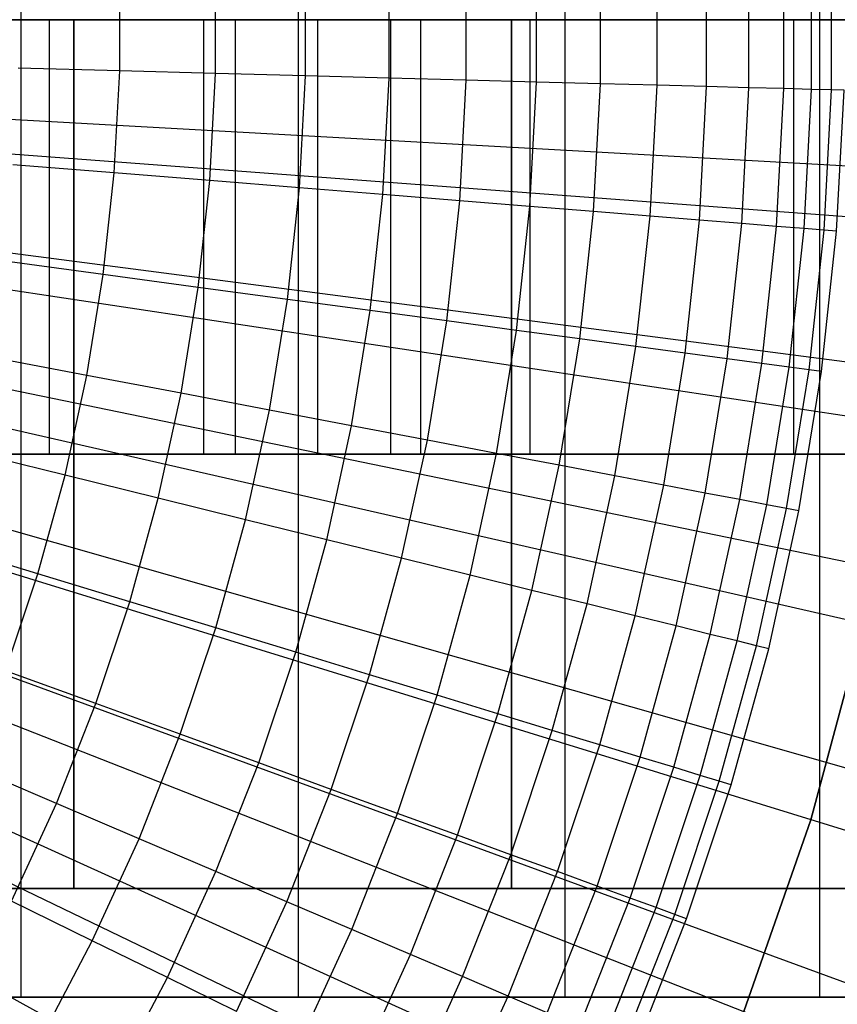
# Model space of a CAD drawing. Extents: x 0.1 to 20.1, y -10 to 10.
# Tile 88 of 127: x 11.76 to 12.513, y -0.907 to 0. Entities that reach past the tile are written whole.
import ezdxf

# ---------------------------------------------------------------- set-up
doc = ezdxf.new("R2010")
doc.units = 0
doc.header["$LTSCALE"] = 2.54
doc.layers.get('0').update_dxf_attribs({"linetype": 'CONTINUOUS'})

# ---------------------------------------------------------------- blocks, each defined once
blk = doc.blocks.new('DROPS_COLOR_E_STL')
at = {"color": 0}
for p, q in [((11.76166, -0.9, 26.13083), (11.76166, 0.9, 26.13083)), ((11.76166, -0.9, 26.13083), (11.76166, 0.9, 26.13083)), ((11.76166, -0.9, 18.85377), (11.76166, 0.9, 18.85377)), ((11.76166, -0.9, 18.85377), (11.76166, 0.9, 18.85377)), ((12.017, -0.9, 26.00302), (12.017, 0.9, 26.00302)), ((12.017, -0.9, 26.00302), (12.017, 0.9, 26.00302)), ((12.017, -0.9, 18.98159), (12.017, 0.9, 18.98159)), ((12.017, -0.9, 18.98159), (12.017, 0.9, 18.98159)), ((12.26256, -0.9, 25.85732), (12.26256, 0.9, 25.85732)), ((12.26256, -0.9, 25.85732), (12.26256, 0.9, 25.85732)), ((12.26256, -0.9, 19.12729), (12.26256, 0.9, 19.12729)), ((12.26256, -0.9, 19.12729), (12.26256, 0.9, 19.12729)), ((12.49711, -0.9, 25.69447), (12.49711, 0.9, 25.69447)), ((12.49711, -0.9, 25.69447), (12.49711, 0.9, 25.69447)), ((12.49711, -0.9, 19.29014), (12.49711, 0.9, 19.29014)), ((12.49711, -0.9, 19.29014), (12.49711, 0.9, 19.29014)), ((12.46421, -0.0635, 7.15918), (12.46421, 0.0635, 7.15918)), ((12.46421, -0.0635, 7.15918), (12.46421, 0.0635, 7.15918)), ((12.48961, -0.06418, 7.02085), (12.48961, 0.06418, 7.02085)), ((12.48961, -0.06418, 7.02085), (12.48961, 0.06418, 7.02085)), ((12.50809, -0.06468, 6.88143), (12.50809, 0.06468, 6.88143)), ((12.50809, -0.06468, 6.88143), (12.50809, 0.06468, 6.88143)), ((12.17144, -0.05563, 7.94733), (12.17144, 0.05563, 7.94733)), ((12.17144, -0.05563, 7.94733), (12.17144, 0.05563, 7.94733)), ((12.23638, -0.05738, 7.82259), (12.23638, 0.05738, 7.82259)), ((12.23638, -0.05738, 7.82259), (12.23638, 0.05738, 7.82259)), ((12.29505, -0.05895, 7.69478), (12.29505, 0.05895, 7.69478)), ((12.29505, -0.05895, 7.69478), (12.29505, 0.05895, 7.69478)), ((12.34728, -0.06036, 7.5642), (12.34728, 0.06036, 7.5642)), ((12.34728, -0.06036, 7.5642), (12.34728, 0.06036, 7.5642)), ((12.39296, -0.06158, 7.43119), (12.39296, 0.06158, 7.43119)), ((12.39296, -0.06158, 7.43119), (12.39296, 0.06158, 7.43119)), ((12.43197, -0.06263, 7.29607), (12.43197, 0.06263, 7.29607)), ((12.43197, -0.06263, 7.29607), (12.43197, 0.06263, 7.29607)), ((11.85228, -0.04706, 8.40946), (11.85228, 0.04706, 8.40946)), ((11.85228, -0.04706, 8.40946), (11.85228, 0.04706, 8.40946)), ((11.9406, -0.04943, 8.30003), (11.9406, 0.04943, 8.30003)), ((11.9406, -0.04943, 8.30003), (11.9406, 0.04943, 8.30003)), ((12.02336, -0.05166, 8.18634), (12.02336, 0.05166, 8.18634)), ((12.02336, -0.05166, 8.18634), (12.02336, 0.05166, 8.18634)), ((12.10037, -0.05373, 8.06868), (12.10037, 0.05373, 8.06868)), ((12.10037, -0.05373, 8.06868), (12.10037, 0.05373, 8.06868)), ((11.39409, 0, 49.39773), (11.8101, 0, 49.26656)), ((11.8101, 0, 29.86964), (11.39409, 0, 29.73847)), ((11.8101, 0, 29.86964), (11.39409, 0, 29.73847)), ((11.39409, 0, 49.39773), (11.8101, 0, 49.26656)), ((11.78724, 0, 34.0297), (11.60932, 0, 33.67882)), ((11.60932, 0, 45.45738), (11.78724, 0, 45.1065)), ((11.60932, 0, 45.45738), (11.78724, 0, 45.1065)), ((11.78724, 0, 34.0297), (11.60932, 0, 33.67882)), ((11.66086, 0, 32.28396), (11.95875, 0, 32.57554)), ((11.95875, 0, 46.56065), (11.66086, 0, 46.85224)), ((11.66086, 0, 32.28396), (11.95875, 0, 32.57554)), ((11.95875, 0, 46.56065), (11.66086, 0, 46.85224)), ((11.92946, 0, 34.3965), (11.78724, 0, 34.0297)), ((11.78724, 0, 45.1065), (11.92946, 0, 44.7397)), ((11.78724, 0, 45.1065), (11.92946, 0, 44.7397)), ((11.78724, 0, 45.1065), (11.78724, -0.4, 45.1065)), ((11.78724, 0, 45.1065), (11.78724, -0.4, 45.1065)), ((11.78724, 0, 34.0297), (11.78724, -0.4, 34.0297)), ((11.92946, 0, 34.3965), (11.78724, 0, 34.0297)), ((11.78724, 0, 34.0297), (11.78724, -0.4, 34.0297)), ((11.8101, 0, 49.26656), (12.21309, 0, 49.09964)), ((12.21309, 0, 30.03656), (11.8101, 0, 29.86964)), ((11.8101, 0, 29.86964), (11.8101, -0.8, 29.86964)), ((12.21309, 0, 30.03656), (11.8101, 0, 29.86964)), ((11.8101, 0, 29.86964), (11.8101, -0.8, 29.86964)), ((11.8101, -0.8, 49.26656), (11.8101, 0, 49.26656)), ((11.8101, 0, 49.26656), (12.21309, 0, 49.09964)), ((11.8101, -0.8, 49.26656), (11.8101, 0, 49.26656)), ((11.92946, 0, 44.7397), (12.03459, 0, 44.3606)), ((12.03459, 0, 34.7756), (11.92946, 0, 34.3965)), ((11.92946, 0, 44.7397), (12.03459, 0, 44.3606)), ((11.92946, 0, 44.7397), (11.92946, -0.4, 44.7397)), ((11.92946, 0, 44.7397), (11.92946, -0.4, 44.7397)), ((11.92946, 0, 34.3965), (11.92946, -0.4, 34.3965)), ((12.03459, 0, 34.7756), (11.92946, 0, 34.3965)), ((11.92946, 0, 34.3965), (11.92946, -0.4, 34.3965)), ((11.95875, 0, 32.57554), (12.23011, 0, 32.89196)), ((12.23011, 0, 46.24424), (11.95875, 0, 46.56065)), ((11.95875, 0, 32.57554), (12.23011, 0, 32.89196)), ((11.95875, 0, 32.57554), (11.95875, -0.4, 32.57554)), ((11.95875, 0, 32.57554), (11.95875, -0.4, 32.57554)), ((11.95875, 0, 46.56065), (11.95875, -0.4, 46.56065)), ((11.95875, 0, 46.56065), (11.95875, -0.4, 46.56065)), ((12.23011, 0, 46.24424), (11.95875, 0, 46.56065)), ((12.03459, 0, 44.3606), (12.1016, 0, 43.97293)), ((12.1016, 0, 35.16327), (12.03459, 0, 34.7756)), ((12.03459, 0, 44.3606), (12.1016, 0, 43.97293)), ((12.03459, 0, 44.3606), (12.03459, -0.4, 44.3606)), ((12.03459, 0, 44.3606), (12.03459, -0.4, 44.3606)), ((12.03459, 0, 34.7756), (12.03459, -0.4, 34.7756)), ((12.1016, 0, 35.16327), (12.03459, 0, 34.7756)), ((12.03459, 0, 34.7756), (12.03459, -0.4, 34.7756)), ((12.1016, 0, 43.97293), (12.12981, 0, 43.58054)), ((12.12981, 0, 35.55566), (12.1016, 0, 35.16327)), ((12.1016, 0, 43.97293), (12.12981, 0, 43.58054)), ((12.1016, 0, 43.97293), (12.1016, -0.4, 43.97293)), ((12.1016, 0, 43.97293), (12.1016, -0.4, 43.97293)), ((12.1016, 0, 35.16327), (12.1016, -0.4, 35.16327)), ((12.12981, 0, 35.55566), (12.1016, 0, 35.16327)), ((12.1016, 0, 35.16327), (12.1016, -0.4, 35.16327)), ((12.12981, 0, 43.58054), (12.12981, 0, 35.55566)), ((12.12981, -0.4, 43.58054), (12.12981, 0, 43.58054)), ((12.12981, -0.4, 35.55566), (12.12981, 0, 35.55566)), ((12.12981, 0, 43.58054), (12.12981, 0, 35.55566)), ((12.12981, -0.4, 43.58054), (12.12981, 0, 43.58054)), ((12.12981, -0.4, 35.55566), (12.12981, 0, 35.55566)), ((12.21309, 0, 49.09964), (12.6, 0, 48.89823)), ((12.6, 0, 30.23797), (12.21309, 0, 30.03656)), ((12.21309, 0, 30.03656), (12.21309, -0.8, 30.03656)), ((12.6, 0, 30.23797), (12.21309, 0, 30.03656)), ((12.21309, 0, 30.03656), (12.21309, -0.8, 30.03656)), ((12.21309, -0.8, 49.09964), (12.21309, 0, 49.09964)), ((12.21309, 0, 49.09964), (12.6, 0, 48.89823)), ((12.21309, -0.8, 49.09964), (12.21309, 0, 49.09964)), ((12.23011, 0, 32.89196), (12.4729, 0, 33.2308)), ((12.4729, 0, 45.9054), (12.23011, 0, 46.24424)), ((12.23011, 0, 32.89196), (12.4729, 0, 33.2308)), ((12.23011, 0, 32.89196), (12.23011, -0.4, 32.89196)), ((12.23011, 0, 32.89196), (12.23011, -0.4, 32.89196)), ((12.23011, 0, 46.24424), (12.23011, -0.4, 46.24424)), ((12.23011, 0, 46.24424), (12.23011, -0.4, 46.24424)), ((12.4729, 0, 45.9054), (12.23011, 0, 46.24424)), ((12.4729, 0, 33.2308), (12.68527, 0, 33.58948)), ((12.68527, 0, 45.54671), (12.4729, 0, 45.9054)), ((12.4729, 0, 33.2308), (12.68527, 0, 33.58948)), ((12.4729, 0, 33.2308), (12.4729, -0.4, 33.2308)), ((12.4729, 0, 33.2308), (12.4729, -0.4, 33.2308)), ((12.4729, 0, 45.9054), (12.4729, -0.4, 45.9054)), ((12.4729, 0, 45.9054), (12.4729, -0.4, 45.9054)), ((12.68527, 0, 45.54671), (12.4729, 0, 45.9054)), ((20.00234, 0, 1.7), (10.95835, 0, 14.61615)), ((20.00234, 0, 1.7), (10.95835, 0, 14.61615)), ((11.85228, -0.04706, 8.40946), (11.75863, -0.04455, 8.51436)), ((11.85228, -0.04706, 8.40946), (11.75863, -0.04455, 8.51436)), ((10.99862, -0.04987, 14.69615), (20.08464, -0.55411, 1.7)), ((10.99862, -0.04987, 14.69615), (20.08464, -0.55411, 1.7)), ((11.84723, -0.14105, 8.40946), (11.85228, -0.04706, 8.40946)), ((11.84723, -0.14105, 8.40946), (11.85228, -0.04706, 8.40946)), ((11.9406, -0.04943, 8.30003), (11.85228, -0.04706, 8.40946)), ((11.9406, -0.04943, 8.30003), (11.85228, -0.04706, 8.40946)), ((11.93529, -0.14816, 8.30003), (11.9406, -0.04943, 8.30003)), ((11.93529, -0.14816, 8.30003), (11.9406, -0.04943, 8.30003)), ((12.02336, -0.05166, 8.18634), (11.9406, -0.04943, 8.30003)), ((12.02336, -0.05166, 8.18634), (11.9406, -0.04943, 8.30003)), ((12.01782, -0.15482, 8.18634), (12.02336, -0.05166, 8.18634)), ((12.01782, -0.15482, 8.18634), (12.02336, -0.05166, 8.18634)), ((12.10037, -0.05373, 8.06868), (12.02336, -0.05166, 8.18634)), ((12.10037, -0.05373, 8.06868), (12.02336, -0.05166, 8.18634)), ((12.09461, -0.16102, 8.06868), (12.10037, -0.05373, 8.06868)), ((12.09461, -0.16102, 8.06868), (12.10037, -0.05373, 8.06868)), ((12.17144, -0.05563, 7.94733), (12.10037, -0.05373, 8.06868)), ((12.17144, -0.05563, 7.94733), (12.10037, -0.05373, 8.06868)), ((12.16547, -0.16674, 7.94733), (12.17144, -0.05563, 7.94733)), ((12.16547, -0.16674, 7.94733), (12.17144, -0.05563, 7.94733)), ((12.23638, -0.05738, 7.82259), (12.17144, -0.05563, 7.94733)), ((12.23638, -0.05738, 7.82259), (12.17144, -0.05563, 7.94733)), ((12.23022, -0.17197, 7.82259), (12.23638, -0.05738, 7.82259)), ((12.23022, -0.17197, 7.82259), (12.23638, -0.05738, 7.82259)), ((12.29505, -0.05895, 7.69478), (12.23638, -0.05738, 7.82259)), ((12.29505, -0.05895, 7.69478), (12.23638, -0.05738, 7.82259)), ((12.28872, -0.17669, 7.69478), (12.29505, -0.05895, 7.69478)), ((12.28872, -0.17669, 7.69478), (12.29505, -0.05895, 7.69478)), ((12.34728, -0.06036, 7.5642), (12.29505, -0.05895, 7.69478)), ((12.34728, -0.06036, 7.5642), (12.29505, -0.05895, 7.69478)), ((12.3408, -0.1809, 7.5642), (12.34728, -0.06036, 7.5642)), ((12.3408, -0.1809, 7.5642), (12.34728, -0.06036, 7.5642)), ((12.39296, -0.06158, 7.43119), (12.34728, -0.06036, 7.5642)), ((12.39296, -0.06158, 7.43119), (12.34728, -0.06036, 7.5642)), ((12.38635, -0.18457, 7.43119), (12.39296, -0.06158, 7.43119)), ((12.38635, -0.18457, 7.43119), (12.39296, -0.06158, 7.43119)), ((12.43197, -0.06263, 7.29607), (12.39296, -0.06158, 7.43119)), ((12.43197, -0.06263, 7.29607), (12.39296, -0.06158, 7.43119)), ((12.42524, -0.18771, 7.29607), (12.43197, -0.06263, 7.29607)), ((12.42524, -0.18771, 7.29607), (12.43197, -0.06263, 7.29607)), ((12.46421, -0.0635, 7.15918), (12.43197, -0.06263, 7.29607)), ((12.46421, -0.0635, 7.15918), (12.43197, -0.06263, 7.29607)), ((19.97465, -0.74, 1.7), (10.95595, -0.06414, 14.61615)), ((19.97465, -0.74, 1.7), (10.95595, -0.06414, 14.61615)), ((12.45739, -0.19031, 7.15918), (12.46421, -0.0635, 7.15918)), ((12.45739, -0.19031, 7.15918), (12.46421, -0.0635, 7.15918)), ((12.48961, -0.06418, 7.02085), (12.46421, -0.0635, 7.15918)), ((12.48961, -0.06418, 7.02085), (12.46421, -0.0635, 7.15918)), ((12.48272, -0.19235, 7.02085), (12.48961, -0.06418, 7.02085)), ((12.48272, -0.19235, 7.02085), (12.48961, -0.06418, 7.02085)), ((12.50809, -0.06468, 6.88143), (12.48961, -0.06418, 7.02085)), ((12.50809, -0.06468, 6.88143), (12.48961, -0.06418, 7.02085)), ((12.50115, -0.19384, 6.88143), (12.50809, -0.06468, 6.88143)), ((12.50115, -0.19384, 6.88143), (12.50809, -0.06468, 6.88143)), ((12.51963, -0.06499, 6.74126), (12.50809, -0.06468, 6.88143)), ((12.51963, -0.06499, 6.74126), (12.50809, -0.06468, 6.88143)), ((12.51265, -0.19477, 6.74126), (12.51963, -0.06499, 6.74126)), ((12.51265, -0.19477, 6.74126), (12.51963, -0.06499, 6.74126)), ((10.99248, -0.1161, 14.69615), (20.01645, -1.28999, 1.7)), ((10.99248, -0.1161, 14.69615), (20.01645, -1.28999, 1.7)), ((19.89174, -1.47587, 1.7), (10.94877, -0.12793, 14.61615)), ((19.89174, -1.47587, 1.7), (10.94877, -0.12793, 14.61615)), ((11.84723, -0.14105, 8.40946), (11.75385, -0.13351, 8.51436)), ((11.84723, -0.14105, 8.40946), (11.75385, -0.13351, 8.51436)), ((11.83714, -0.23463, 8.40946), (11.84723, -0.14105, 8.40946)), ((11.83714, -0.23463, 8.40946), (11.84723, -0.14105, 8.40946)), ((11.93529, -0.14816, 8.30003), (11.84723, -0.14105, 8.40946)), ((11.93529, -0.14816, 8.30003), (11.84723, -0.14105, 8.40946)), ((11.92469, -0.24646, 8.30003), (11.93529, -0.14816, 8.30003)), ((11.92469, -0.24646, 8.30003), (11.93529, -0.14816, 8.30003)), ((12.01782, -0.15482, 8.18634), (11.93529, -0.14816, 8.30003)), ((12.01782, -0.15482, 8.18634), (11.93529, -0.14816, 8.30003)), ((12.00674, -0.25754, 8.18634), (12.01782, -0.15482, 8.18634)), ((12.00674, -0.25754, 8.18634), (12.01782, -0.15482, 8.18634)), ((12.09461, -0.16102, 8.06868), (12.01782, -0.15482, 8.18634)), ((12.09461, -0.16102, 8.06868), (12.01782, -0.15482, 8.18634)), ((12.08309, -0.26785, 8.06868), (12.09461, -0.16102, 8.06868)), ((12.08309, -0.26785, 8.06868), (12.09461, -0.16102, 8.06868)), ((12.16547, -0.16674, 7.94733), (12.09461, -0.16102, 8.06868)), ((12.16547, -0.16674, 7.94733), (12.09461, -0.16102, 8.06868)), ((12.15354, -0.27737, 7.94733), (12.16547, -0.16674, 7.94733)), ((12.15354, -0.27737, 7.94733), (12.16547, -0.16674, 7.94733)), ((12.23022, -0.17197, 7.82259), (12.16547, -0.16674, 7.94733)), ((12.23022, -0.17197, 7.82259), (12.16547, -0.16674, 7.94733)), ((12.21792, -0.28606, 7.82259), (12.23022, -0.17197, 7.82259)), ((12.21792, -0.28606, 7.82259), (12.23022, -0.17197, 7.82259)), ((12.28872, -0.17669, 7.69478), (12.23022, -0.17197, 7.82259)), ((12.28872, -0.17669, 7.69478), (12.23022, -0.17197, 7.82259)), ((12.27608, -0.29392, 7.69478), (12.28872, -0.17669, 7.69478)), ((12.27608, -0.29392, 7.69478), (12.28872, -0.17669, 7.69478)), ((12.3408, -0.1809, 7.5642), (12.28872, -0.17669, 7.69478)), ((12.3408, -0.1809, 7.5642), (12.28872, -0.17669, 7.69478)), ((12.32786, -0.30091, 7.5642), (12.3408, -0.1809, 7.5642)), ((12.32786, -0.30091, 7.5642), (12.3408, -0.1809, 7.5642)), ((12.38635, -0.18457, 7.43119), (12.3408, -0.1809, 7.5642)), ((12.38635, -0.18457, 7.43119), (12.3408, -0.1809, 7.5642)), ((10.98147, -0.18169, 14.69615), (19.8941, -2.01882, 1.7)), ((10.98147, -0.18169, 14.69615), (19.8941, -2.01882, 1.7)), ((12.37314, -0.30703, 7.43119), (12.38635, -0.18457, 7.43119)), ((12.37314, -0.30703, 7.43119), (12.38635, -0.18457, 7.43119)), ((12.42524, -0.18771, 7.29607), (12.38635, -0.18457, 7.43119)), ((12.42524, -0.18771, 7.29607), (12.38635, -0.18457, 7.43119)), ((12.41182, -0.31225, 7.29607), (12.42524, -0.18771, 7.29607)), ((12.41182, -0.31225, 7.29607), (12.42524, -0.18771, 7.29607)), ((12.45739, -0.19031, 7.15918), (12.42524, -0.18771, 7.29607)), ((12.45739, -0.19031, 7.15918), (12.42524, -0.18771, 7.29607)), ((12.44378, -0.31657, 7.15918), (12.45739, -0.19031, 7.15918)), ((12.44378, -0.31657, 7.15918), (12.45739, -0.19031, 7.15918)), ((12.48272, -0.19235, 7.02085), (12.45739, -0.19031, 7.15918)), ((12.48272, -0.19235, 7.02085), (12.45739, -0.19031, 7.15918)), ((19.75406, -2.20348, 1.7), (10.93683, -0.191, 14.61615)), ((19.75406, -2.20348, 1.7), (10.93683, -0.191, 14.61615)), ((12.46896, -0.31997, 7.02085), (12.48272, -0.19235, 7.02085)), ((12.46896, -0.31997, 7.02085), (12.48272, -0.19235, 7.02085)), ((12.50115, -0.19384, 6.88143), (12.48272, -0.19235, 7.02085)), ((12.50115, -0.19384, 6.88143), (12.48272, -0.19235, 7.02085)), ((12.48728, -0.32245, 6.88143), (12.50115, -0.19384, 6.88143)), ((12.48728, -0.32245, 6.88143), (12.50115, -0.19384, 6.88143)), ((12.49872, -0.32399, 6.74126), (12.51265, -0.19477, 6.74126)), ((12.49872, -0.32399, 6.74126), (12.51265, -0.19477, 6.74126)), ((12.51265, -0.19477, 6.74126), (12.50115, -0.19384, 6.88143)), ((12.51265, -0.19477, 6.74126), (12.50115, -0.19384, 6.88143)), ((11.83714, -0.23463, 8.40946), (11.7443, -0.22209, 8.51436)), ((11.83714, -0.23463, 8.40946), (11.7443, -0.22209, 8.51436)), ((11.82204, -0.32754, 8.40946), (11.83714, -0.23463, 8.40946)), ((11.82204, -0.32754, 8.40946), (11.83714, -0.23463, 8.40946)), ((11.92469, -0.24646, 8.30003), (11.83714, -0.23463, 8.40946)), ((11.92469, -0.24646, 8.30003), (11.83714, -0.23463, 8.40946)), ((19.5624, -2.91877, 1.7), (10.92022, -0.253, 14.61615)), ((19.5624, -2.91877, 1.7), (10.92022, -0.253, 14.61615)), ((10.96564, -0.2463, 14.69615), (19.71826, -2.73663, 1.7)), ((10.96564, -0.2463, 14.69615), (19.71826, -2.73663, 1.7)), ((11.90883, -0.34405, 8.30003), (11.92469, -0.24646, 8.30003)), ((11.90883, -0.34405, 8.30003), (11.92469, -0.24646, 8.30003)), ((12.00674, -0.25754, 8.18634), (11.92469, -0.24646, 8.30003)), ((12.00674, -0.25754, 8.18634), (11.92469, -0.24646, 8.30003)), ((11.99017, -0.35952, 8.18634), (12.00674, -0.25754, 8.18634)), ((11.99017, -0.35952, 8.18634), (12.00674, -0.25754, 8.18634)), ((12.08309, -0.26785, 8.06868), (12.00674, -0.25754, 8.18634)), ((12.08309, -0.26785, 8.06868), (12.00674, -0.25754, 8.18634)), ((12.06585, -0.37391, 8.06868), (12.08309, -0.26785, 8.06868)), ((12.06585, -0.37391, 8.06868), (12.08309, -0.26785, 8.06868)), ((12.15354, -0.27737, 7.94733), (12.08309, -0.26785, 8.06868)), ((12.15354, -0.27737, 7.94733), (12.08309, -0.26785, 8.06868)), ((12.13569, -0.3872, 7.94733), (12.15354, -0.27737, 7.94733)), ((12.13569, -0.3872, 7.94733), (12.15354, -0.27737, 7.94733)), ((12.21792, -0.28606, 7.82259), (12.15354, -0.27737, 7.94733)), ((12.21792, -0.28606, 7.82259), (12.15354, -0.27737, 7.94733)), ((12.19951, -0.39934, 7.82259), (12.21792, -0.28606, 7.82259)), ((12.19951, -0.39934, 7.82259), (12.21792, -0.28606, 7.82259)), ((12.27608, -0.29392, 7.69478), (12.21792, -0.28606, 7.82259)), ((12.27608, -0.29392, 7.69478), (12.21792, -0.28606, 7.82259)), ((12.25716, -0.4103, 7.69478), (12.27608, -0.29392, 7.69478)), ((12.25716, -0.4103, 7.69478), (12.27608, -0.29392, 7.69478)), ((12.32786, -0.30091, 7.5642), (12.27608, -0.29392, 7.69478)), ((12.32786, -0.30091, 7.5642), (12.27608, -0.29392, 7.69478)), ((12.3085, -0.42006, 7.5642), (12.32786, -0.30091, 7.5642)), ((12.3085, -0.42006, 7.5642), (12.32786, -0.30091, 7.5642)), ((12.37314, -0.30703, 7.43119), (12.32786, -0.30091, 7.5642)), ((12.37314, -0.30703, 7.43119), (12.32786, -0.30091, 7.5642)), ((12.35339, -0.4286, 7.43119), (12.37314, -0.30703, 7.43119)), ((12.35339, -0.4286, 7.43119), (12.37314, -0.30703, 7.43119)), ((12.41182, -0.31225, 7.29607), (12.37314, -0.30703, 7.43119)), ((12.41182, -0.31225, 7.29607), (12.37314, -0.30703, 7.43119)), ((19.31783, -3.61773, 1.7), (10.89902, -0.31359, 14.61615)), ((19.31783, -3.61773, 1.7), (10.89902, -0.31359, 14.61615)), ((10.94509, -0.30955, 14.69615), (19.48988, -3.43949, 1.7)), ((10.94509, -0.30955, 14.69615), (19.48988, -3.43949, 1.7)), ((11.82204, -0.32754, 8.40946), (11.73001, -0.31003, 8.51436)), ((11.82204, -0.32754, 8.40946), (11.73001, -0.31003, 8.51436)), ((12.39172, -0.43589, 7.29607), (12.41182, -0.31225, 7.29607)), ((12.39172, -0.43589, 7.29607), (12.41182, -0.31225, 7.29607)), ((12.44378, -0.31657, 7.15918), (12.41182, -0.31225, 7.29607)), ((12.44378, -0.31657, 7.15918), (12.41182, -0.31225, 7.29607)), ((12.42341, -0.44192, 7.15918), (12.44378, -0.31657, 7.15918)), ((12.42341, -0.44192, 7.15918), (12.44378, -0.31657, 7.15918)), ((12.46896, -0.31997, 7.02085), (12.44378, -0.31657, 7.15918)), ((12.46896, -0.31997, 7.02085), (12.44378, -0.31657, 7.15918)), ((12.44837, -0.44667, 7.02085), (12.46896, -0.31997, 7.02085)), ((12.44837, -0.44667, 7.02085), (12.46896, -0.31997, 7.02085)), ((12.46654, -0.45012, 6.88143), (12.48728, -0.32245, 6.88143)), ((12.46654, -0.45012, 6.88143), (12.48728, -0.32245, 6.88143)), ((12.48728, -0.32245, 6.88143), (12.46896, -0.31997, 7.02085)), ((12.48728, -0.32245, 6.88143), (12.46896, -0.31997, 7.02085)), ((12.47787, -0.45228, 6.74126), (12.49872, -0.32399, 6.74126)), ((12.47787, -0.45228, 6.74126), (12.49872, -0.32399, 6.74126)), ((12.49872, -0.32399, 6.74126), (12.48728, -0.32245, 6.88143)), ((12.49872, -0.32399, 6.74126), (12.48728, -0.32245, 6.88143)), ((11.80198, -0.4195, 8.40946), (11.82204, -0.32754, 8.40946)), ((11.80198, -0.4195, 8.40946), (11.82204, -0.32754, 8.40946)), ((11.90883, -0.34405, 8.30003), (11.82204, -0.32754, 8.40946)), ((11.90883, -0.34405, 8.30003), (11.82204, -0.32754, 8.40946)), ((11.88776, -0.44064, 8.30003), (11.90883, -0.34405, 8.30003)), ((11.88776, -0.44064, 8.30003), (11.90883, -0.34405, 8.30003)), ((11.99017, -0.35952, 8.18634), (11.90883, -0.34405, 8.30003)), ((11.99017, -0.35952, 8.18634), (11.90883, -0.34405, 8.30003)), ((11.96815, -0.46046, 8.18634), (11.99017, -0.35952, 8.18634)), ((11.96815, -0.46046, 8.18634), (11.99017, -0.35952, 8.18634)), ((12.06585, -0.37391, 8.06868), (11.99017, -0.35952, 8.18634)), ((12.06585, -0.37391, 8.06868), (11.99017, -0.35952, 8.18634)), ((10.91992, -0.37112, 14.69615), (19.21023, -4.12356, 1.7)), ((10.91992, -0.37112, 14.69615), (19.21023, -4.12356, 1.7)), ((19.0217, -4.29646, 1.7), (10.87335, -0.37243, 14.61615)), ((19.0217, -4.29646, 1.7), (10.87335, -0.37243, 14.61615)), ((12.04295, -0.47889, 8.06868), (12.06585, -0.37391, 8.06868)), ((12.04295, -0.47889, 8.06868), (12.06585, -0.37391, 8.06868)), ((12.13569, -0.3872, 7.94733), (12.06585, -0.37391, 8.06868)), ((12.13569, -0.3872, 7.94733), (12.06585, -0.37391, 8.06868)), ((12.11197, -0.49591, 7.94733), (12.13569, -0.3872, 7.94733)), ((12.11197, -0.49591, 7.94733), (12.13569, -0.3872, 7.94733)), ((12.19951, -0.39934, 7.82259), (12.13569, -0.3872, 7.94733)), ((12.19951, -0.39934, 7.82259), (12.13569, -0.3872, 7.94733)), ((11.80198, -0.4195, 8.40946), (11.71102, -0.39708, 8.51436)), ((11.80198, -0.4195, 8.40946), (11.71102, -0.39708, 8.51436)), ((11.60932, -0.4, 33.67882), (11.78724, -0.4, 34.0297)), ((11.78724, -0.4, 45.1065), (11.60932, -0.4, 45.45738)), ((11.78724, -0.4, 45.1065), (11.60932, -0.4, 45.45738)), ((11.60932, -0.4, 33.67882), (11.78724, -0.4, 34.0297)), ((11.95875, -0.4, 32.57554), (11.66086, -0.4, 32.28396)), ((11.66086, -0.4, 46.85224), (11.95875, -0.4, 46.56065)), ((11.95875, -0.4, 32.57554), (11.66086, -0.4, 32.28396)), ((11.66086, -0.4, 46.85224), (11.95875, -0.4, 46.56065)), ((11.78724, -0.4, 34.0297), (11.92946, -0.4, 34.3965)), ((11.92946, -0.4, 44.7397), (11.78724, -0.4, 45.1065)), ((11.92946, -0.4, 44.7397), (11.78724, -0.4, 45.1065)), ((11.78724, -0.4, 34.0297), (11.92946, -0.4, 34.3965)), ((11.92946, -0.4, 34.3965), (12.03459, -0.4, 34.7756)), ((12.03459, -0.4, 44.3606), (11.92946, -0.4, 44.7397)), ((12.03459, -0.4, 44.3606), (11.92946, -0.4, 44.7397)), ((11.92946, -0.4, 34.3965), (12.03459, -0.4, 34.7756)), ((12.23011, -0.4, 32.89196), (11.95875, -0.4, 32.57554)), ((11.95875, -0.4, 46.56065), (12.23011, -0.4, 46.24424)), ((12.23011, -0.4, 32.89196), (11.95875, -0.4, 32.57554)), ((11.95875, -0.4, 46.56065), (12.23011, -0.4, 46.24424)), ((12.03459, -0.4, 34.7756), (12.1016, -0.4, 35.16327)), ((12.1016, -0.4, 43.97293), (12.03459, -0.4, 44.3606)), ((12.1016, -0.4, 43.97293), (12.03459, -0.4, 44.3606)), ((12.03459, -0.4, 34.7756), (12.1016, -0.4, 35.16327)), ((12.1016, -0.4, 35.16327), (12.12981, -0.4, 35.55566)), ((12.12981, -0.4, 43.58054), (12.1016, -0.4, 43.97293)), ((12.12981, -0.4, 43.58054), (12.1016, -0.4, 43.97293)), ((12.1016, -0.4, 35.16327), (12.12981, -0.4, 35.55566)), ((12.12981, -0.4, 35.55566), (12.12981, -0.4, 43.58054)), ((12.12981, -0.4, 35.55566), (12.12981, -0.4, 43.58054)), ((12.17505, -0.51145, 7.82259), (12.19951, -0.39934, 7.82259)), ((12.17505, -0.51145, 7.82259), (12.19951, -0.39934, 7.82259)), ((12.25716, -0.4103, 7.69478), (12.19951, -0.39934, 7.82259)), ((12.25716, -0.4103, 7.69478), (12.19951, -0.39934, 7.82259)), ((12.4729, -0.4, 33.2308), (12.23011, -0.4, 32.89196)), ((12.23011, -0.4, 46.24424), (12.4729, -0.4, 45.9054)), ((12.4729, -0.4, 33.2308), (12.23011, -0.4, 32.89196)), ((12.23011, -0.4, 46.24424), (12.4729, -0.4, 45.9054)), ((12.68527, -0.4, 33.58948), (12.4729, -0.4, 33.2308)), ((12.4729, -0.4, 45.9054), (12.68527, -0.4, 45.54671)), ((12.68527, -0.4, 33.58948), (12.4729, -0.4, 33.2308)), ((12.4729, -0.4, 45.9054), (12.68527, -0.4, 45.54671)), ((12.23203, -0.5255, 7.69478), (12.25716, -0.4103, 7.69478)), ((12.23203, -0.5255, 7.69478), (12.25716, -0.4103, 7.69478)), ((12.3085, -0.42006, 7.5642), (12.25716, -0.4103, 7.69478)), ((12.3085, -0.42006, 7.5642), (12.25716, -0.4103, 7.69478)), ((11.77701, -0.51025, 8.40946), (11.80198, -0.4195, 8.40946)), ((11.77701, -0.51025, 8.40946), (11.80198, -0.4195, 8.40946)), ((11.88776, -0.44064, 8.30003), (11.80198, -0.4195, 8.40946)), ((11.88776, -0.44064, 8.30003), (11.80198, -0.4195, 8.40946)), ((12.28277, -0.538, 7.5642), (12.3085, -0.42006, 7.5642)), ((12.28277, -0.538, 7.5642), (12.3085, -0.42006, 7.5642)), ((12.35339, -0.4286, 7.43119), (12.3085, -0.42006, 7.5642)), ((12.35339, -0.4286, 7.43119), (12.3085, -0.42006, 7.5642)), ((10.89027, -0.43066, 14.69615), (18.88081, -4.78512, 1.7)), ((10.89027, -0.43066, 14.69615), (18.88081, -4.78512, 1.7)), ((12.32713, -0.54894, 7.43119), (12.35339, -0.4286, 7.43119)), ((12.32713, -0.54894, 7.43119), (12.35339, -0.4286, 7.43119)), ((12.39172, -0.43589, 7.29607), (12.35339, -0.4286, 7.43119)), ((12.39172, -0.43589, 7.29607), (12.35339, -0.4286, 7.43119)), ((11.86153, -0.53597, 8.30003), (11.88776, -0.44064, 8.30003)), ((11.86153, -0.53597, 8.30003), (11.88776, -0.44064, 8.30003)), ((11.96815, -0.46046, 8.18634), (11.88776, -0.44064, 8.30003)), ((11.96815, -0.46046, 8.18634), (11.88776, -0.44064, 8.30003)), ((12.36502, -0.55828, 7.29607), (12.39172, -0.43589, 7.29607)), ((12.36502, -0.55828, 7.29607), (12.39172, -0.43589, 7.29607)), ((12.42341, -0.44192, 7.15918), (12.39172, -0.43589, 7.29607)), ((12.42341, -0.44192, 7.15918), (12.39172, -0.43589, 7.29607)), ((12.39634, -0.566, 7.15918), (12.42341, -0.44192, 7.15918)), ((12.39634, -0.566, 7.15918), (12.42341, -0.44192, 7.15918)), ((12.44837, -0.44667, 7.02085), (12.42341, -0.44192, 7.15918)), ((12.44837, -0.44667, 7.02085), (12.42341, -0.44192, 7.15918)), ((12.42101, -0.57208, 7.02085), (12.44837, -0.44667, 7.02085)), ((12.42101, -0.57208, 7.02085), (12.44837, -0.44667, 7.02085)), ((12.43896, -0.5765, 6.88143), (12.46654, -0.45012, 6.88143)), ((12.43896, -0.5765, 6.88143), (12.46654, -0.45012, 6.88143)), ((12.46654, -0.45012, 6.88143), (12.44837, -0.44667, 7.02085)), ((12.46654, -0.45012, 6.88143), (12.44837, -0.44667, 7.02085)), ((12.45016, -0.57926, 6.74126), (12.47787, -0.45228, 6.74126)), ((12.45016, -0.57926, 6.74126), (12.47787, -0.45228, 6.74126)), ((12.47787, -0.45228, 6.74126), (12.46654, -0.45012, 6.88143)), ((12.47787, -0.45228, 6.74126), (12.46654, -0.45012, 6.88143)), ((11.94074, -0.56007, 8.18634), (11.96815, -0.46046, 8.18634)), ((11.94074, -0.56007, 8.18634), (11.96815, -0.46046, 8.18634)), ((12.04295, -0.47889, 8.06868), (11.96815, -0.46046, 8.18634)), ((12.04295, -0.47889, 8.06868), (11.96815, -0.46046, 8.18634)), ((12.01444, -0.58249, 8.06868), (12.04295, -0.47889, 8.06868)), ((12.01444, -0.58249, 8.06868), (12.04295, -0.47889, 8.06868)), ((12.11197, -0.49591, 7.94733), (12.04295, -0.47889, 8.06868)), ((12.11197, -0.49591, 7.94733), (12.04295, -0.47889, 8.06868)), ((11.77701, -0.51025, 8.40946), (11.68738, -0.48298, 8.51436)), ((11.77701, -0.51025, 8.40946), (11.68738, -0.48298, 8.51436)), ((12.08245, -0.60319, 7.94733), (12.11197, -0.49591, 7.94733)), ((12.08245, -0.60319, 7.94733), (12.11197, -0.49591, 7.94733)), ((12.17505, -0.51145, 7.82259), (12.11197, -0.49591, 7.94733)), ((12.17505, -0.51145, 7.82259), (12.11197, -0.49591, 7.94733)), ((11.7472, -0.59953, 8.40946), (11.77701, -0.51025, 8.40946)), ((11.7472, -0.59953, 8.40946), (11.77701, -0.51025, 8.40946)), ((11.86153, -0.53597, 8.30003), (11.77701, -0.51025, 8.40946)), ((11.86153, -0.53597, 8.30003), (11.77701, -0.51025, 8.40946)), ((12.14461, -0.6221, 7.82259), (12.17505, -0.51145, 7.82259)), ((12.14461, -0.6221, 7.82259), (12.17505, -0.51145, 7.82259)), ((12.23203, -0.5255, 7.69478), (12.17505, -0.51145, 7.82259)), ((12.23203, -0.5255, 7.69478), (12.17505, -0.51145, 7.82259)), ((12.20075, -0.63918, 7.69478), (12.23203, -0.5255, 7.69478)), ((12.20075, -0.63918, 7.69478), (12.23203, -0.5255, 7.69478)), ((12.28277, -0.538, 7.5642), (12.23203, -0.5255, 7.69478)), ((12.28277, -0.538, 7.5642), (12.23203, -0.5255, 7.69478)), ((11.83022, -0.62975, 8.30003), (11.86153, -0.53597, 8.30003)), ((11.83022, -0.62975, 8.30003), (11.86153, -0.53597, 8.30003)), ((11.94074, -0.56007, 8.18634), (11.86153, -0.53597, 8.30003)), ((11.94074, -0.56007, 8.18634), (11.86153, -0.53597, 8.30003)), ((12.25074, -0.65439, 7.5642), (12.28277, -0.538, 7.5642)), ((12.25074, -0.65439, 7.5642), (12.28277, -0.538, 7.5642)), ((12.32713, -0.54894, 7.43119), (12.28277, -0.538, 7.5642)), ((12.32713, -0.54894, 7.43119), (12.28277, -0.538, 7.5642)), ((12.29446, -0.66769, 7.43119), (12.32713, -0.54894, 7.43119)), ((12.29446, -0.66769, 7.43119), (12.32713, -0.54894, 7.43119)), ((12.36502, -0.55828, 7.29607), (12.32713, -0.54894, 7.43119)), ((12.36502, -0.55828, 7.29607), (12.32713, -0.54894, 7.43119)), ((11.90802, -0.65807, 8.18634), (11.94074, -0.56007, 8.18634)), ((11.90802, -0.65807, 8.18634), (11.94074, -0.56007, 8.18634)), ((12.01444, -0.58249, 8.06868), (11.94074, -0.56007, 8.18634)), ((12.01444, -0.58249, 8.06868), (11.94074, -0.56007, 8.18634)), ((12.33179, -0.67905, 7.29607), (12.36502, -0.55828, 7.29607)), ((12.33179, -0.67905, 7.29607), (12.36502, -0.55828, 7.29607)), ((12.39634, -0.566, 7.15918), (12.36502, -0.55828, 7.29607)), ((12.39634, -0.566, 7.15918), (12.36502, -0.55828, 7.29607)), ((12.48893, -0.73689, 6.63826), (12.53732, -0.5563, 6.63826)), ((12.53732, -0.5563, 6.74126), (12.48893, -0.73689, 6.74126)), ((12.48893, -0.73689, 6.63826), (12.53732, -0.5563, 6.63826)), ((12.53732, -0.5563, 6.74126), (12.48893, -0.73689, 6.74126)), ((12.36265, -0.68844, 7.15918), (12.39634, -0.566, 7.15918)), ((12.36265, -0.68844, 7.15918), (12.39634, -0.566, 7.15918)), ((12.42101, -0.57208, 7.02085), (12.39634, -0.566, 7.15918)), ((12.42101, -0.57208, 7.02085), (12.39634, -0.566, 7.15918)), ((12.38695, -0.69584, 7.02085), (12.42101, -0.57208, 7.02085)), ((12.38695, -0.69584, 7.02085), (12.42101, -0.57208, 7.02085)), ((12.40465, -0.70122, 6.88143), (12.43896, -0.5765, 6.88143)), ((12.40465, -0.70122, 6.88143), (12.43896, -0.5765, 6.88143)), ((12.41568, -0.70458, 6.74126), (12.45016, -0.57926, 6.74126)), ((12.41568, -0.70458, 6.74126), (12.45016, -0.57926, 6.74126)), ((12.43896, -0.5765, 6.88143), (12.42101, -0.57208, 7.02085)), ((12.43896, -0.5765, 6.88143), (12.42101, -0.57208, 7.02085)), ((12.45016, -0.57926, 6.74126), (12.43896, -0.5765, 6.88143)), ((12.45016, -0.57926, 6.74126), (12.43896, -0.5765, 6.88143)), ((11.98041, -0.68442, 8.06868), (12.01444, -0.58249, 8.06868)), ((11.98041, -0.68442, 8.06868), (12.01444, -0.58249, 8.06868)), ((12.08245, -0.60319, 7.94733), (12.01444, -0.58249, 8.06868)), ((12.08245, -0.60319, 7.94733), (12.01444, -0.58249, 8.06868)), ((11.83022, -0.62975, 8.30003), (11.7472, -0.59953, 8.40946)), ((11.83022, -0.62975, 8.30003), (11.7472, -0.59953, 8.40946)), ((12.04722, -0.70873, 7.94733), (12.08245, -0.60319, 7.94733)), ((12.04722, -0.70873, 7.94733), (12.08245, -0.60319, 7.94733)), ((12.14461, -0.6221, 7.82259), (12.08245, -0.60319, 7.94733)), ((12.14461, -0.6221, 7.82259), (12.08245, -0.60319, 7.94733)), ((12.10827, -0.73095, 7.82259), (12.14461, -0.6221, 7.82259)), ((12.10827, -0.73095, 7.82259), (12.14461, -0.6221, 7.82259)), ((12.20075, -0.63918, 7.69478), (12.14461, -0.6221, 7.82259)), ((12.20075, -0.63918, 7.69478), (12.14461, -0.6221, 7.82259)), ((11.79392, -0.72171, 8.30003), (11.83022, -0.62975, 8.30003)), ((11.79392, -0.72171, 8.30003), (11.83022, -0.62975, 8.30003)), ((11.90802, -0.65807, 8.18634), (11.83022, -0.62975, 8.30003)), ((11.90802, -0.65807, 8.18634), (11.83022, -0.62975, 8.30003)), ((12.16341, -0.75102, 7.69478), (12.20075, -0.63918, 7.69478)), ((12.16341, -0.75102, 7.69478), (12.20075, -0.63918, 7.69478)), ((12.25074, -0.65439, 7.5642), (12.20075, -0.63918, 7.69478)), ((12.25074, -0.65439, 7.5642), (12.20075, -0.63918, 7.69478)), ((11.87009, -0.75417, 8.18634), (11.90802, -0.65807, 8.18634)), ((11.87009, -0.75417, 8.18634), (11.90802, -0.65807, 8.18634)), ((11.98041, -0.68442, 8.06868), (11.90802, -0.65807, 8.18634)), ((11.98041, -0.68442, 8.06868), (11.90802, -0.65807, 8.18634)), ((12.21251, -0.76889, 7.5642), (12.25074, -0.65439, 7.5642)), ((12.21251, -0.76889, 7.5642), (12.25074, -0.65439, 7.5642)), ((12.29446, -0.66769, 7.43119), (12.25074, -0.65439, 7.5642)), ((12.29446, -0.66769, 7.43119), (12.25074, -0.65439, 7.5642)), ((12.25545, -0.78452, 7.43119), (12.29446, -0.66769, 7.43119)), ((12.25545, -0.78452, 7.43119), (12.29446, -0.66769, 7.43119)), ((12.33179, -0.67905, 7.29607), (12.29446, -0.66769, 7.43119)), ((12.33179, -0.67905, 7.29607), (12.29446, -0.66769, 7.43119)), ((12.29212, -0.79787, 7.29607), (12.33179, -0.67905, 7.29607)), ((12.29212, -0.79787, 7.29607), (12.33179, -0.67905, 7.29607)), ((12.36265, -0.68844, 7.15918), (12.33179, -0.67905, 7.29607)), ((12.36265, -0.68844, 7.15918), (12.33179, -0.67905, 7.29607)), ((11.79392, -0.72171, 8.30003), (11.71264, -0.68708, 8.40946)), ((11.79392, -0.72171, 8.30003), (11.71264, -0.68708, 8.40946)), ((11.94097, -0.78436, 8.06868), (11.98041, -0.68442, 8.06868)), ((11.94097, -0.78436, 8.06868), (11.98041, -0.68442, 8.06868)), ((12.04722, -0.70873, 7.94733), (11.98041, -0.68442, 8.06868)), ((12.04722, -0.70873, 7.94733), (11.98041, -0.68442, 8.06868)), ((12.32243, -0.8089, 7.15918), (12.36265, -0.68844, 7.15918)), ((12.32243, -0.8089, 7.15918), (12.36265, -0.68844, 7.15918)), ((12.38695, -0.69584, 7.02085), (12.36265, -0.68844, 7.15918)), ((12.38695, -0.69584, 7.02085), (12.36265, -0.68844, 7.15918)), ((12.34631, -0.81759, 7.02085), (12.38695, -0.69584, 7.02085)), ((12.34631, -0.81759, 7.02085), (12.38695, -0.69584, 7.02085)), ((12.40465, -0.70122, 6.88143), (12.38695, -0.69584, 7.02085)), ((12.40465, -0.70122, 6.88143), (12.38695, -0.69584, 7.02085)), ((12.36368, -0.82391, 6.88143), (12.40465, -0.70122, 6.88143)), ((12.36368, -0.82391, 6.88143), (12.40465, -0.70122, 6.88143)), ((12.37453, -0.82786, 6.74126), (12.41568, -0.70458, 6.74126)), ((12.37453, -0.82786, 6.74126), (12.41568, -0.70458, 6.74126)), ((12.41568, -0.70458, 6.74126), (12.40465, -0.70122, 6.88143)), ((12.41568, -0.70458, 6.74126), (12.40465, -0.70122, 6.88143)), ((12.00637, -0.81223, 7.94733), (12.04722, -0.70873, 7.94733)), ((12.00637, -0.81223, 7.94733), (12.04722, -0.70873, 7.94733)), ((12.10827, -0.73095, 7.82259), (12.04722, -0.70873, 7.94733)), ((12.10827, -0.73095, 7.82259), (12.04722, -0.70873, 7.94733)), ((11.75274, -0.8116, 8.30003), (11.79392, -0.72171, 8.30003)), ((11.75274, -0.8116, 8.30003), (11.79392, -0.72171, 8.30003)), ((11.87009, -0.75417, 8.18634), (11.79392, -0.72171, 8.30003)), ((11.87009, -0.75417, 8.18634), (11.79392, -0.72171, 8.30003)), ((12.06614, -0.83769, 7.82259), (12.10827, -0.73095, 7.82259)), ((12.06614, -0.83769, 7.82259), (12.10827, -0.73095, 7.82259)), ((12.16341, -0.75102, 7.69478), (12.10827, -0.73095, 7.82259)), ((12.16341, -0.75102, 7.69478), (12.10827, -0.73095, 7.82259)), ((12.42718, -0.91335, 6.63826), (12.48893, -0.73689, 6.63826)), ((12.48893, -0.73689, 6.74126), (12.42718, -0.91335, 6.74126)), ((12.42718, -0.91335, 6.63826), (12.48893, -0.73689, 6.63826)), ((12.48893, -0.73689, 6.74126), (12.42718, -0.91335, 6.74126)), ((12.48893, -0.73689, 6.63826), (12.48893, -0.73689, 6.74126)), ((12.48893, -0.73689, 6.63826), (12.48893, -0.73689, 6.74126)), ((12.12012, -0.8607, 7.69478), (12.16341, -0.75102, 7.69478)), ((12.12012, -0.8607, 7.69478), (12.16341, -0.75102, 7.69478)), ((12.21251, -0.76889, 7.5642), (12.16341, -0.75102, 7.69478)), ((12.21251, -0.76889, 7.5642), (12.16341, -0.75102, 7.69478)), ((11.82706, -0.84809, 8.18634), (11.87009, -0.75417, 8.18634)), ((11.82706, -0.84809, 8.18634), (11.87009, -0.75417, 8.18634)), ((11.94097, -0.78436, 8.06868), (11.87009, -0.75417, 8.18634)), ((11.94097, -0.78436, 8.06868), (11.87009, -0.75417, 8.18634)), ((12.1682, -0.88118, 7.5642), (12.21251, -0.76889, 7.5642)), ((12.1682, -0.88118, 7.5642), (12.21251, -0.76889, 7.5642)), ((12.25545, -0.78452, 7.43119), (12.21251, -0.76889, 7.5642)), ((12.25545, -0.78452, 7.43119), (12.21251, -0.76889, 7.5642)), ((11.89621, -0.88205, 8.06868), (11.94097, -0.78436, 8.06868)), ((11.89621, -0.88205, 8.06868), (11.94097, -0.78436, 8.06868)), ((12.00637, -0.81223, 7.94733), (11.94097, -0.78436, 8.06868)), ((12.00637, -0.81223, 7.94733), (11.94097, -0.78436, 8.06868)), ((12.21024, -0.89909, 7.43119), (12.25545, -0.78452, 7.43119)), ((12.21024, -0.89909, 7.43119), (12.25545, -0.78452, 7.43119)), ((12.29212, -0.79787, 7.29607), (12.25545, -0.78452, 7.43119)), ((12.29212, -0.79787, 7.29607), (12.25545, -0.78452, 7.43119)), ((12.24614, -0.91438, 7.29607), (12.29212, -0.79787, 7.29607)), ((12.24614, -0.91438, 7.29607), (12.29212, -0.79787, 7.29607)), ((12.32243, -0.8089, 7.15918), (12.29212, -0.79787, 7.29607)), ((12.32243, -0.8089, 7.15918), (12.29212, -0.79787, 7.29607)), ((11.8101, -0.8, 29.86964), (11.39409, -0.8, 29.73847)), ((11.39409, -0.8, 49.39773), (11.8101, -0.8, 49.26656)), ((11.8101, -0.8, 29.86964), (11.39409, -0.8, 29.73847)), ((11.39409, -0.8, 49.39773), (11.8101, -0.8, 49.26656)), ((12.21309, -0.8, 30.03656), (11.8101, -0.8, 29.86964)), ((11.8101, -0.8, 49.26656), (12.21309, -0.8, 49.09964)), ((12.21309, -0.8, 30.03656), (11.8101, -0.8, 29.86964)), ((11.8101, -0.8, 49.26656), (12.21309, -0.8, 49.09964)), ((12.6, -0.8, 30.23797), (12.21309, -0.8, 30.03656)), ((12.21309, -0.8, 49.09964), (12.6, -0.8, 48.89823)), ((12.6, -0.8, 30.23797), (12.21309, -0.8, 30.03656)), ((12.21309, -0.8, 49.09964), (12.6, -0.8, 48.89823)), ((11.82706, -0.84809, 8.18634), (11.75274, -0.8116, 8.30003)), ((11.82706, -0.84809, 8.18634), (11.75274, -0.8116, 8.30003)), ((11.96002, -0.91338, 7.94733), (12.00637, -0.81223, 7.94733)), ((11.96002, -0.91338, 7.94733), (12.00637, -0.81223, 7.94733)), ((12.06614, -0.83769, 7.82259), (12.00637, -0.81223, 7.94733)), ((12.06614, -0.83769, 7.82259), (12.00637, -0.81223, 7.94733)), ((12.27581, -0.92703, 7.15918), (12.32243, -0.8089, 7.15918)), ((12.27581, -0.92703, 7.15918), (12.32243, -0.8089, 7.15918)), ((12.34631, -0.81759, 7.02085), (12.32243, -0.8089, 7.15918)), ((12.34631, -0.81759, 7.02085), (12.32243, -0.8089, 7.15918)), ((12.29918, -0.93698, 7.02085), (12.34631, -0.81759, 7.02085)), ((12.29918, -0.93698, 7.02085), (12.34631, -0.81759, 7.02085)), ((12.3162, -0.94423, 6.88143), (12.36368, -0.82391, 6.88143)), ((12.3162, -0.94423, 6.88143), (12.36368, -0.82391, 6.88143)), ((12.36368, -0.82391, 6.88143), (12.34631, -0.81759, 7.02085)), ((12.36368, -0.82391, 6.88143), (12.34631, -0.81759, 7.02085)), ((12.37453, -0.82786, 6.74126), (12.36368, -0.82391, 6.88143)), ((12.37453, -0.82786, 6.74126), (12.36368, -0.82391, 6.88143)), ((12.32681, -0.94876, 6.74126), (12.37453, -0.82786, 6.74126)), ((12.32681, -0.94876, 6.74126), (12.37453, -0.82786, 6.74126)), ((12.01834, -0.94202, 7.82259), (12.06614, -0.83769, 7.82259)), ((12.01834, -0.94202, 7.82259), (12.06614, -0.83769, 7.82259)), ((12.12012, -0.8607, 7.69478), (12.06614, -0.83769, 7.82259)), ((12.12012, -0.8607, 7.69478), (12.06614, -0.83769, 7.82259)), ((11.77905, -0.93957, 8.18634), (11.82706, -0.84809, 8.18634)), ((11.77905, -0.93957, 8.18634), (11.82706, -0.84809, 8.18634)), ((11.89621, -0.88205, 8.06868), (11.82706, -0.84809, 8.18634)), ((11.89621, -0.88205, 8.06868), (11.82706, -0.84809, 8.18634)), ((12.07101, -0.96789, 7.69478), (12.12012, -0.8607, 7.69478)), ((12.07101, -0.96789, 7.69478), (12.12012, -0.8607, 7.69478)), ((12.1682, -0.88118, 7.5642), (12.12012, -0.8607, 7.69478)), ((12.1682, -0.88118, 7.5642), (12.12012, -0.8607, 7.69478)), ((11.84628, -0.97719, 8.06868), (11.89621, -0.88205, 8.06868)), ((11.84628, -0.97719, 8.06868), (11.89621, -0.88205, 8.06868)), ((11.96002, -0.91338, 7.94733), (11.89621, -0.88205, 8.06868)), ((11.96002, -0.91338, 7.94733), (11.89621, -0.88205, 8.06868)), ((12.11792, -0.99092, 7.5642), (12.1682, -0.88118, 7.5642)), ((12.11792, -0.99092, 7.5642), (12.1682, -0.88118, 7.5642)), ((12.21024, -0.89909, 7.43119), (12.1682, -0.88118, 7.5642)), ((12.21024, -0.89909, 7.43119), (12.1682, -0.88118, 7.5642)), ((11.49786, -0.9, 26.2401), (11.76166, -0.9, 26.13083)), ((11.76166, -0.9, 18.85377), (11.49786, -0.9, 18.7445)), ((11.49786, -0.9, 26.2401), (11.76166, -0.9, 26.13083)), ((11.76166, -0.9, 18.85377), (11.49786, -0.9, 18.7445)), ((11.76166, -0.9, 26.13083), (12.017, -0.9, 26.00302)), ((12.017, -0.9, 18.98159), (11.76166, -0.9, 18.85377)), ((11.76166, -0.9, 26.13083), (12.017, -0.9, 26.00302)), ((12.017, -0.9, 18.98159), (11.76166, -0.9, 18.85377)), ((12.017, -0.9, 26.00302), (12.26256, -0.9, 25.85732)), ((12.26256, -0.9, 19.12729), (12.017, -0.9, 18.98159)), ((12.017, -0.9, 26.00302), (12.26256, -0.9, 25.85732)), ((12.26256, -0.9, 19.12729), (12.017, -0.9, 18.98159)), ((12.15893, -1.01106, 7.43119), (12.21024, -0.89909, 7.43119)), ((12.15893, -1.01106, 7.43119), (12.21024, -0.89909, 7.43119)), ((12.24614, -0.91438, 7.29607), (12.21024, -0.89909, 7.43119)), ((12.24614, -0.91438, 7.29607), (12.21024, -0.89909, 7.43119)), ((12.26256, -0.9, 25.85732), (12.49711, -0.9, 25.69447)), ((12.49711, -0.9, 19.29014), (12.26256, -0.9, 19.12729)), ((12.26256, -0.9, 25.85732), (12.49711, -0.9, 25.69447)), ((12.49711, -0.9, 19.29014), (12.26256, -0.9, 19.12729)), ((12.49711, -0.9, 25.69447), (12.71944, -0.9, 25.5153)), ((12.71944, -0.9, 19.4693), (12.49711, -0.9, 19.29014)), ((12.49711, -0.9, 25.69447), (12.71944, -0.9, 25.5153)), ((12.71944, -0.9, 19.4693), (12.49711, -0.9, 19.29014))]:
    blk.add_line(p, q, dxfattribs=at)

msp = doc.modelspace()

# ---------------------------------------------------------------- block references
at = {"color": 0}
msp.add_blockref('DROPS_COLOR_E_STL', (0, 0), dxfattribs=at)

doc.saveas('drawing.dxf')
